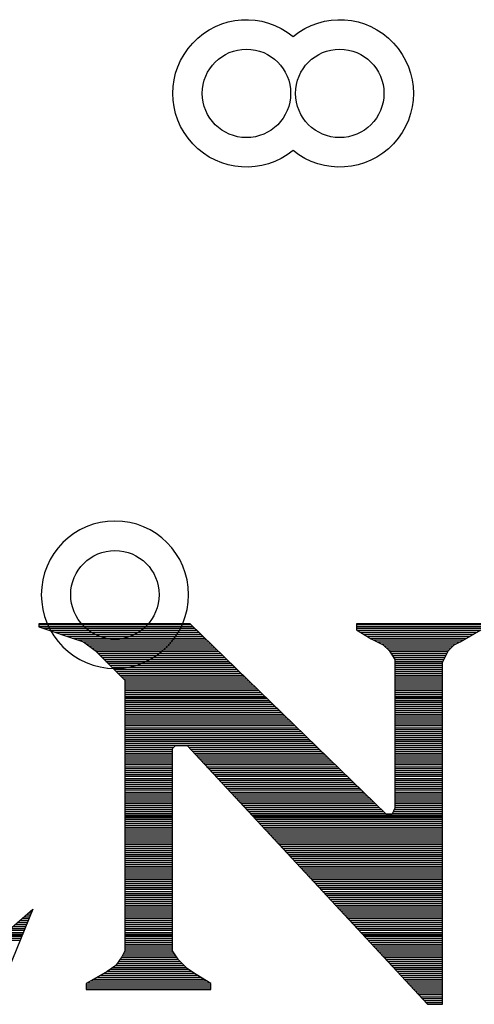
# Model space of a CAD drawing. Extents: x -394 to 5394, y -1015 to 7151.
# Tile 61 of 80: x 1283 to 1375, y 5455 to 5655. Entities that reach past the tile are written whole.
import ezdxf

# ---------------------------------------------------------------- set-up
doc = ezdxf.new("R2010")
doc.units = 0
for name, color, linetype in [('BG_SILKSCREEN_TOP', 3, 'CONTINUOUS'), ('ET_TOP', 132, 'CONTINUOUS'), ('VC_TOP', 132, 'CONTINUOUS')]:
    doc.layers.add(name, color=color, linetype=linetype)

msp = doc.modelspace()

# ---------------------------------------------------------------- linework, layer by layer
at = {"layer": 'BG_SILKSCREEN_TOP'}
for points in [[(1317.5347, 5532.051), (1286.7067, 5532.051)], [(1286.7067, 5532.051), (1286.7067, 5531.463)], [(1286.7067, 5532.051), (1286.7067, 5531.463)], [(1317.5347, 5532.051), (1286.7067, 5532.051)], [(1286.7067, 5531.967), (1317.6397, 5531.967)], [(1286.7067, 5531.568), (1318.0387, 5531.568)], [(1286.7067, 5531.463), (1295.7787, 5528.439)], [(1286.7067, 5531.463), (1295.7787, 5528.439)], [(1357.4347, 5493.369), (1317.5347, 5532.051)], [(1357.4347, 5493.369), (1317.5347, 5532.051)], [(1376.7757, 5532.051), (1351.3867, 5532.051)], [(1351.3867, 5532.051), (1351.3867, 5530.854)], [(1351.3867, 5532.051), (1351.3867, 5530.854)], [(1376.7757, 5532.051), (1351.3867, 5532.051)], [(1351.3867, 5531.967), (1376.7757, 5531.967)], [(1351.3867, 5531.568), (1376.7757, 5531.568)], [(1287.5467, 5531.169), (1318.4587, 5531.169)], [(1288.7437, 5530.791), (1318.8577, 5530.791)], [(1289.9407, 5530.392), (1319.2567, 5530.392)], [(1291.1167, 5529.993), (1319.6767, 5529.993)], [(1292.3137, 5529.594), (1320.0757, 5529.594)], [(1351.3867, 5531.169), (1376.7757, 5531.169)], [(1351.3867, 5530.854), (1354.4107, 5529.048)], [(1351.3867, 5530.854), (1354.4107, 5529.048)], [(1351.5337, 5530.791), (1376.6497, 5530.791)], [(1352.1847, 5530.392), (1375.9567, 5530.392)], [(1352.8567, 5529.993), (1375.2637, 5529.993)], [(1353.5077, 5529.594), (1374.5707, 5529.594)], [(1372.5547, 5528.439), (1376.7757, 5530.854)], [(1372.5547, 5528.439), (1376.7757, 5530.854)], [(1293.5107, 5529.195), (1320.4957, 5529.195)], [(1294.6867, 5528.796), (1320.9157, 5528.796)], [(1295.7787, 5528.439), (1298.1937, 5526.633)], [(1295.7787, 5528.439), (1298.1937, 5526.633)], [(1295.8207, 5528.397), (1321.3147, 5528.397)], [(1296.3457, 5528.019), (1321.7137, 5528.019)], [(1296.8707, 5527.62), (1322.1337, 5527.62)], [(1354.1587, 5529.195), (1373.8777, 5529.195)], [(1354.4107, 5529.048), (1356.8257, 5527.83)], [(1354.4107, 5529.048), (1356.8257, 5527.83)], [(1354.8937, 5528.796), (1373.1637, 5528.796)], [(1355.6917, 5528.397), (1372.4707, 5528.397)], [(1356.4897, 5528.019), (1371.6727, 5528.019)], [(1356.8257, 5527.83), (1358.0437, 5526.633)], [(1356.8257, 5527.83), (1358.0437, 5526.633)], [(1357.0567, 5527.62), (1371.1267, 5527.62)], [(1370.1397, 5526.633), (1371.3367, 5527.83)], [(1370.1397, 5526.633), (1371.3367, 5527.83)], [(1371.3367, 5527.83), (1372.5547, 5528.439)], [(1371.3367, 5527.83), (1372.5547, 5528.439)], [(1297.3957, 5527.2), (1322.5327, 5527.2)], [(1297.9207, 5526.822), (1322.9527, 5526.822)], [(1298.1937, 5526.633), (1304.2417, 5520.585)], [(1298.1937, 5526.633), (1304.2417, 5520.585)], [(1298.3827, 5526.423), (1323.3727, 5526.423)], [(1298.7817, 5526.024), (1323.7717, 5526.024)], [(1299.1807, 5525.625), (1324.1707, 5525.625)], [(1299.5797, 5525.226), (1324.5907, 5525.226)], [(1357.4557, 5527.2), (1370.7067, 5527.2)], [(1357.8547, 5526.822), (1370.3287, 5526.822)], [(1358.0437, 5526.633), (1359.2407, 5524.806)], [(1358.0437, 5526.633), (1359.2407, 5524.806)], [(1358.1697, 5526.423), (1370.0137, 5526.423)], [(1358.4427, 5526.024), (1369.8247, 5526.024)], [(1358.7157, 5525.625), (1369.6357, 5525.625)], [(1358.9887, 5525.226), (1369.4467, 5525.226)], [(1368.9217, 5524.218), (1370.1397, 5526.633)], [(1368.9217, 5524.218), (1370.1397, 5526.633)], [(1299.9787, 5524.827), (1324.9897, 5524.827)], [(1300.3777, 5524.428), (1325.4097, 5524.428)], [(1300.7767, 5524.05), (1325.8087, 5524.05)], [(1301.1547, 5523.651), (1326.2287, 5523.651)], [(1301.5537, 5523.231), (1326.6277, 5523.231)], [(1359.2407, 5524.827), (1369.2577, 5524.827)], [(1359.2407, 5524.806), (1359.2407, 5494.587)], [(1359.2407, 5524.806), (1359.2407, 5494.587)], [(1359.2407, 5524.428), (1369.0477, 5524.428)], [(1359.2407, 5524.05), (1368.9217, 5524.05)], [(1359.2407, 5523.651), (1368.9217, 5523.651)], [(1359.2407, 5523.231), (1368.9217, 5523.231)], [(1368.9217, 5454.666), (1368.9217, 5524.218)], [(1368.9217, 5454.666), (1368.9217, 5524.218)], [(1301.9737, 5522.853), (1327.0477, 5522.853)], [(1302.3517, 5522.454), (1327.4257, 5522.454)], [(1302.7507, 5522.055), (1327.8667, 5522.055)], [(1303.1497, 5521.656), (1328.2657, 5521.656)], [(1303.5487, 5521.278), (1328.6857, 5521.278)], [(1359.2407, 5522.853), (1368.9217, 5522.853)], [(1359.2407, 5522.454), (1368.9217, 5522.454)], [(1359.2407, 5522.055), (1368.9217, 5522.055)], [(1359.2407, 5521.656), (1368.9217, 5521.656)], [(1359.2407, 5521.278), (1368.9217, 5521.278)], [(1303.9477, 5520.879), (1329.0847, 5520.879)], [(1304.2417, 5520.585), (1304.2417, 5465.565)], [(1304.2417, 5520.585), (1304.2417, 5465.565)], [(1304.2417, 5520.48), (1329.4837, 5520.48)], [(1304.2417, 5520.081), (1329.8827, 5520.081)], [(1304.2417, 5519.682), (1330.3237, 5519.682)], [(1304.2417, 5519.283), (1330.7227, 5519.283)], [(1359.2407, 5520.879), (1368.9217, 5520.879)], [(1359.2407, 5520.48), (1368.9217, 5520.48)], [(1359.2407, 5520.081), (1368.9217, 5520.081)], [(1359.2407, 5519.682), (1368.9217, 5519.682)], [(1359.2407, 5519.283), (1368.9217, 5519.283)], [(1304.2417, 5518.884), (1331.1217, 5518.884)], [(1304.2417, 5518.506), (1331.5417, 5518.506)], [(1304.2417, 5518.086), (1331.9407, 5518.086)], [(1304.2417, 5517.687), (1332.3397, 5517.687)], [(1304.2417, 5517.309), (1332.7807, 5517.309)], [(1359.2407, 5518.884), (1368.9217, 5518.884)], [(1359.2407, 5518.506), (1368.9217, 5518.506)], [(1359.2407, 5518.086), (1368.9217, 5518.086)], [(1359.2407, 5517.687), (1368.9217, 5517.687)], [(1359.2407, 5517.309), (1368.9217, 5517.309)], [(1304.2417, 5517.12), (1332.9277, 5517.12)], [(1304.2417, 5516.91), (1333.1797, 5516.91)], [(1304.2417, 5516.511), (1333.5787, 5516.511)], [(1304.2417, 5516.112), (1333.9987, 5516.112)], [(1304.2417, 5515.713), (1334.3977, 5515.713)], [(1304.2417, 5515.314), (1334.7967, 5515.314)], [(1359.2407, 5517.12), (1368.9217, 5517.12)], [(1359.2407, 5516.91), (1368.9217, 5516.91)], [(1359.2407, 5516.511), (1368.9217, 5516.511)], [(1359.2407, 5516.112), (1368.9217, 5516.112)], [(1359.2407, 5515.713), (1368.9217, 5515.713)], [(1359.2407, 5515.314), (1368.9217, 5515.314)], [(1304.2417, 5514.915), (1335.2167, 5514.915)], [(1304.2417, 5514.537), (1335.6157, 5514.537)], [(1304.2417, 5514.117), (1336.0357, 5514.117)], [(1304.2417, 5513.718), (1336.4347, 5513.718)], [(1304.2417, 5513.34), (1336.8547, 5513.34)], [(1359.2407, 5514.915), (1368.9217, 5514.915)], [(1359.2407, 5514.537), (1368.9217, 5514.537)], [(1359.2407, 5514.117), (1368.9217, 5514.117)], [(1359.2407, 5513.718), (1368.9217, 5513.718)], [(1359.2407, 5513.34), (1368.9217, 5513.34)], [(1304.2417, 5512.941), (1337.2537, 5512.941)], [(1304.2417, 5512.542), (1337.6737, 5512.542)], [(1304.2417, 5512.143), (1338.0727, 5512.143)], [(1304.2417, 5511.744), (1338.4927, 5511.744)], [(1304.2417, 5511.366), (1338.8917, 5511.366)], [(1359.2407, 5512.941), (1368.9217, 5512.941)], [(1359.2407, 5512.542), (1368.9217, 5512.542)], [(1359.2407, 5512.143), (1368.9217, 5512.143)], [(1359.2407, 5511.744), (1368.9217, 5511.744)], [(1359.2407, 5511.366), (1368.9217, 5511.366)], [(1304.2417, 5510.946), (1339.2907, 5510.946)], [(1304.2417, 5510.568), (1339.7107, 5510.568)], [(1304.2417, 5510.169), (1340.1307, 5510.169)], [(1304.2417, 5509.749), (1340.5297, 5509.749)], [(1304.2417, 5509.371), (1340.9497, 5509.371)], [(1359.2407, 5510.946), (1368.9217, 5510.946)], [(1359.2407, 5510.568), (1368.9217, 5510.568)], [(1359.2407, 5510.169), (1368.9217, 5510.169)], [(1359.2407, 5509.749), (1368.9217, 5509.749)], [(1359.2407, 5509.371), (1368.9217, 5509.371)], [(1304.2417, 5508.972), (1341.3487, 5508.972)], [(1304.2417, 5508.573), (1341.7477, 5508.573)], [(1304.2417, 5508.174), (1342.1677, 5508.174)], [(1304.2417, 5507.775), (1342.5667, 5507.775)], [(1304.2417, 5507.397), (1342.9867, 5507.397)], [(1313.9017, 5506.683), (1314.5107, 5507.292)], [(1313.9017, 5506.683), (1314.5107, 5507.292)], [(1314.5107, 5507.292), (1316.9257, 5507.292)], [(1314.5107, 5507.292), (1316.9257, 5507.292)], [(1316.9257, 5507.292), (1365.8977, 5454.666)], [(1316.9257, 5507.292), (1365.8977, 5454.666)], [(1359.2407, 5508.972), (1368.9217, 5508.972)], [(1359.2407, 5508.573), (1368.9217, 5508.573)], [(1359.2407, 5508.174), (1368.9217, 5508.174)], [(1359.2407, 5507.775), (1368.9217, 5507.775)], [(1359.2407, 5507.397), (1368.9217, 5507.397)], [(1304.2417, 5506.977), (1314.1957, 5506.977)], [(1304.2417, 5506.599), (1313.9017, 5506.599)], [(1304.2417, 5506.2), (1313.9017, 5506.2)], [(1304.2417, 5505.78), (1313.9017, 5505.78)], [(1304.2417, 5505.402), (1313.9017, 5505.402)], [(1313.9017, 5465.565), (1313.9017, 5506.683)], [(1313.9017, 5465.565), (1313.9017, 5506.683)], [(1317.1987, 5506.977), (1343.4067, 5506.977)], [(1317.5557, 5506.599), (1343.8057, 5506.599)], [(1317.9337, 5506.2), (1344.2047, 5506.2)], [(1318.3117, 5505.78), (1344.6247, 5505.78)], [(1318.6687, 5505.402), (1345.0237, 5505.402)], [(1359.2407, 5506.977), (1368.9217, 5506.977)], [(1359.2407, 5506.599), (1368.9217, 5506.599)], [(1359.2407, 5506.2), (1368.9217, 5506.2)], [(1359.2407, 5505.78), (1368.9217, 5505.78)], [(1359.2407, 5505.402), (1368.9217, 5505.402)], [(1304.2417, 5505.003), (1313.9017, 5505.003)], [(1304.2417, 5504.604), (1313.9017, 5504.604)], [(1304.2417, 5504.205), (1313.9017, 5504.205)], [(1304.2417, 5503.806), (1313.9017, 5503.806)], [(1304.2417, 5503.428), (1313.9017, 5503.428)], [(1319.0467, 5505.003), (1345.4437, 5505.003)], [(1319.4247, 5504.604), (1345.8637, 5504.604)], [(1319.7817, 5504.205), (1346.2627, 5504.205)], [(1320.1597, 5503.806), (1346.6617, 5503.806)], [(1320.5167, 5503.428), (1347.0817, 5503.428)], [(1359.2407, 5505.003), (1368.9217, 5505.003)], [(1359.2407, 5504.604), (1368.9217, 5504.604)], [(1359.2407, 5504.205), (1368.9217, 5504.205)], [(1359.2407, 5503.806), (1368.9217, 5503.806)], [(1359.2407, 5503.428), (1368.9217, 5503.428)], [(1304.2417, 5503.008), (1313.9017, 5503.008)], [(1304.2417, 5502.63), (1313.9017, 5502.63)], [(1304.2417, 5502.231), (1313.9017, 5502.231)], [(1304.2417, 5501.811), (1313.9017, 5501.811)], [(1304.2417, 5501.433), (1313.9017, 5501.433)], [(1320.8737, 5503.008), (1347.4807, 5503.008)], [(1321.2517, 5502.63), (1347.9007, 5502.63)], [(1321.6297, 5502.231), (1348.3207, 5502.231)], [(1322.0077, 5501.811), (1348.7197, 5501.811)], [(1322.3857, 5501.433), (1349.1187, 5501.433)], [(1359.2407, 5503.008), (1368.9217, 5503.008)], [(1359.2407, 5502.63), (1368.9217, 5502.63)], [(1359.2407, 5502.231), (1368.9217, 5502.231)], [(1359.2407, 5501.811), (1368.9217, 5501.811)], [(1359.2407, 5501.433), (1368.9217, 5501.433)], [(1304.2417, 5501.055), (1313.9017, 5501.055)], [(1304.2417, 5500.635), (1313.9017, 5500.635)], [(1304.2417, 5500.257), (1313.9017, 5500.257)], [(1304.2417, 5499.858), (1313.9017, 5499.858)], [(1304.2417, 5499.459), (1313.9017, 5499.459)], [(1322.7217, 5501.055), (1349.5387, 5501.055)], [(1323.0997, 5500.635), (1349.9167, 5500.635)], [(1323.4567, 5500.257), (1350.3577, 5500.257)], [(1323.8347, 5499.858), (1350.7567, 5499.858)], [(1324.2127, 5499.459), (1351.1767, 5499.459)], [(1359.2407, 5501.055), (1368.9217, 5501.055)], [(1359.2407, 5500.635), (1368.9217, 5500.635)], [(1359.2407, 5500.257), (1368.9217, 5500.257)], [(1359.2407, 5499.858), (1368.9217, 5499.858)], [(1359.2407, 5499.459), (1368.9217, 5499.459)], [(1304.2417, 5499.06), (1313.9017, 5499.06)], [(1304.2417, 5498.661), (1313.9017, 5498.661)], [(1304.2417, 5498.283), (1313.9017, 5498.283)], [(1304.2417, 5497.863), (1313.9017, 5497.863)], [(1304.2417, 5497.464), (1313.9017, 5497.464)], [(1324.5907, 5499.06), (1351.5757, 5499.06)], [(1324.9477, 5498.661), (1351.9957, 5498.661)], [(1325.3257, 5498.283), (1352.3737, 5498.283)], [(1325.6827, 5497.863), (1352.8147, 5497.863)], [(1326.0607, 5497.464), (1353.2137, 5497.464)], [(1359.2407, 5499.06), (1368.9217, 5499.06)], [(1359.2407, 5498.661), (1368.9217, 5498.661)], [(1359.2407, 5498.283), (1368.9217, 5498.283)], [(1359.2407, 5497.863), (1368.9217, 5497.863)], [(1359.2407, 5497.464), (1368.9217, 5497.464)], [(1304.2417, 5497.086), (1313.9017, 5497.086)], [(1304.2417, 5496.666), (1313.9017, 5496.666)], [(1304.2417, 5496.288), (1313.9017, 5496.288)], [(1304.2417, 5495.889), (1313.9017, 5495.889)], [(1304.2417, 5495.49), (1313.9017, 5495.49)], [(1326.4177, 5497.086), (1353.6337, 5497.086)], [(1326.7957, 5496.666), (1354.0327, 5496.666)], [(1327.1737, 5496.288), (1354.4317, 5496.288)], [(1327.5307, 5495.889), (1354.8307, 5495.889)], [(1327.9087, 5495.49), (1355.2717, 5495.49)], [(1359.2407, 5497.086), (1368.9217, 5497.086)], [(1359.2407, 5496.666), (1368.9217, 5496.666)], [(1359.2407, 5496.288), (1368.9217, 5496.288)], [(1359.2407, 5495.889), (1368.9217, 5495.889)], [(1359.2407, 5495.49), (1368.9217, 5495.49)], [(1304.2417, 5495.091), (1313.9017, 5495.091)], [(1304.2417, 5494.692), (1313.9017, 5494.692)], [(1304.2417, 5494.314), (1313.9017, 5494.314)], [(1304.2417, 5493.894), (1313.9017, 5493.894)], [(1304.2417, 5493.495), (1313.9017, 5493.495)], [(1328.2657, 5495.091), (1355.6707, 5495.091)], [(1328.6437, 5494.692), (1356.0697, 5494.692)], [(1329.0007, 5494.314), (1356.4897, 5494.314)], [(1329.3787, 5493.894), (1356.8887, 5493.894)], [(1329.7567, 5493.495), (1357.2877, 5493.495)], [(1358.6527, 5493.369), (1357.4347, 5493.369)], [(1358.6527, 5493.369), (1357.4347, 5493.369)], [(1359.2407, 5494.587), (1358.6527, 5493.369)], [(1359.2407, 5494.587), (1358.6527, 5493.369)], [(1358.7157, 5493.495), (1368.9217, 5493.495)], [(1358.9257, 5493.894), (1368.9217, 5493.894)], [(1359.1147, 5494.314), (1368.9217, 5494.314)], [(1359.2407, 5495.091), (1368.9217, 5495.091)], [(1359.2407, 5494.692), (1368.9217, 5494.692)], [(1304.2417, 5493.117), (1313.9017, 5493.117)], [(1304.2417, 5492.949), (1313.9017, 5492.949)], [(1304.2417, 5492.697), (1313.9017, 5492.697)], [(1304.2417, 5492.319), (1313.9017, 5492.319)], [(1304.2417, 5491.92), (1313.9017, 5491.92)], [(1304.2417, 5491.521), (1313.9017, 5491.521)], [(1330.1347, 5493.117), (1368.9217, 5493.117)], [(1330.2607, 5492.949), (1368.9217, 5492.949)], [(1330.4917, 5492.697), (1368.9217, 5492.697)], [(1330.8697, 5492.319), (1368.9217, 5492.319)], [(1331.2057, 5491.92), (1368.9217, 5491.92)], [(1331.5837, 5491.521), (1368.9217, 5491.521)], [(1304.2417, 5491.143), (1313.9017, 5491.143)], [(1304.2417, 5490.723), (1313.9017, 5490.723)], [(1304.2417, 5490.345), (1313.9017, 5490.345)], [(1304.2417, 5489.946), (1313.9017, 5489.946)], [(1304.2417, 5489.526), (1313.9017, 5489.526)], [(1331.9617, 5491.143), (1368.9217, 5491.143)], [(1332.3397, 5490.723), (1368.9217, 5490.723)], [(1332.7177, 5490.345), (1368.9217, 5490.345)], [(1333.0747, 5489.946), (1368.9217, 5489.946)], [(1333.4317, 5489.526), (1368.9217, 5489.526)], [(1304.2417, 5489.148), (1313.9017, 5489.148)], [(1304.2417, 5488.749), (1313.9017, 5488.749)], [(1304.2417, 5488.35), (1313.9017, 5488.35)], [(1304.2417, 5487.951), (1313.9017, 5487.951)], [(1304.2417, 5487.552), (1313.9017, 5487.552)], [(1304.2417, 5487.174), (1313.9017, 5487.174)], [(1333.8097, 5489.148), (1368.9217, 5489.148)], [(1334.1877, 5488.749), (1368.9217, 5488.749)], [(1334.5447, 5488.35), (1368.9217, 5488.35)], [(1334.9227, 5487.951), (1368.9217, 5487.951)], [(1335.3007, 5487.552), (1368.9217, 5487.552)], [(1335.6577, 5487.174), (1368.9217, 5487.174)], [(1304.2417, 5486.754), (1313.9017, 5486.754)], [(1304.2417, 5486.376), (1313.9017, 5486.376)], [(1304.2417, 5485.977), (1313.9017, 5485.977)], [(1304.2417, 5485.557), (1313.9017, 5485.557)], [(1304.2417, 5485.179), (1313.9017, 5485.179)], [(1336.0357, 5486.754), (1368.9217, 5486.754)], [(1336.4137, 5486.376), (1368.9217, 5486.376)], [(1336.7497, 5485.977), (1368.9217, 5485.977)], [(1337.1277, 5485.557), (1368.9217, 5485.557)], [(1337.5057, 5485.179), (1368.9217, 5485.179)], [(1304.2417, 5484.78), (1313.9017, 5484.78)], [(1304.2417, 5484.381), (1313.9017, 5484.381)], [(1304.2417, 5483.982), (1313.9017, 5483.982)], [(1304.2417, 5483.583), (1313.9017, 5483.583)], [(1304.2417, 5483.205), (1313.9017, 5483.205)], [(1337.8837, 5484.78), (1368.9217, 5484.78)], [(1338.2617, 5484.381), (1368.9217, 5484.381)], [(1338.5977, 5483.982), (1368.9217, 5483.982)], [(1338.9757, 5483.583), (1368.9217, 5483.583)], [(1339.3327, 5483.205), (1368.9217, 5483.205)], [(1304.2417, 5482.785), (1313.9017, 5482.785)], [(1304.2417, 5482.407), (1313.9017, 5482.407)], [(1304.2417, 5482.008), (1313.9017, 5482.008)], [(1304.2417, 5481.588), (1313.9017, 5481.588)], [(1304.2417, 5481.21), (1313.9017, 5481.21)], [(1339.7107, 5482.785), (1368.9217, 5482.785)], [(1340.0887, 5482.407), (1368.9217, 5482.407)], [(1340.4667, 5482.008), (1368.9217, 5482.008)], [(1340.8237, 5481.588), (1368.9217, 5481.588)], [(1341.2017, 5481.21), (1368.9217, 5481.21)], [(1304.2417, 5480.832), (1313.9017, 5480.832)], [(1304.2417, 5480.412), (1313.9017, 5480.412)], [(1304.2417, 5480.034), (1313.9017, 5480.034)], [(1304.2417, 5479.635), (1313.9017, 5479.635)], [(1304.2417, 5479.236), (1313.9017, 5479.236)], [(1341.5587, 5480.832), (1368.9217, 5480.832)], [(1341.9367, 5480.412), (1368.9217, 5480.412)], [(1342.2937, 5480.034), (1368.9217, 5480.034)], [(1342.6717, 5479.635), (1368.9217, 5479.635)], [(1343.0497, 5479.236), (1368.9217, 5479.236)], [(1304.2417, 5478.837), (1313.9017, 5478.837)], [(1304.2417, 5478.438), (1313.9017, 5478.438)], [(1304.2417, 5478.06), (1313.9017, 5478.06)], [(1304.2417, 5477.64), (1313.9017, 5477.64)], [(1304.2417, 5477.241), (1313.9017, 5477.241)], [(1343.4067, 5478.837), (1368.9217, 5478.837)], [(1343.7847, 5478.438), (1368.9217, 5478.438)], [(1344.1417, 5478.06), (1368.9217, 5478.06)], [(1344.5197, 5477.64), (1368.9217, 5477.64)], [(1344.8767, 5477.241), (1368.9217, 5477.241)], [(1304.2417, 5476.863), (1313.9017, 5476.863)], [(1304.2417, 5476.443), (1313.9017, 5476.443)], [(1304.2417, 5476.065), (1313.9017, 5476.065)], [(1304.2417, 5475.666), (1313.9017, 5475.666)], [(1304.2417, 5475.267), (1313.9017, 5475.267)], [(1345.2547, 5476.863), (1368.9217, 5476.863)], [(1345.6327, 5476.443), (1368.9217, 5476.443)], [(1346.0107, 5476.065), (1368.9217, 5476.065)], [(1346.3677, 5475.666), (1368.9217, 5475.666)], [(1346.7457, 5475.267), (1368.9217, 5475.267)], [(1285.4677, 5474.028), (1278.8317, 5457.711)], [(1285.4677, 5474.028), (1278.8317, 5457.711)], [(1285.4677, 5474.028), (1278.8317, 5457.711)], [(1280.6377, 5469.786), (1285.4677, 5474.028)], [(1280.6377, 5469.786), (1285.4677, 5474.028)], [(1280.6377, 5469.786), (1285.4677, 5474.028)], [(1284.6487, 5473.272), (1285.1947, 5473.272)], [(1285.0897, 5473.671), (1285.3417, 5473.671)], [(1304.2417, 5474.868), (1313.9017, 5474.868)], [(1304.2417, 5474.469), (1313.9017, 5474.469)], [(1304.2417, 5474.091), (1313.9017, 5474.091)], [(1304.2417, 5473.671), (1313.9017, 5473.671)], [(1304.2417, 5473.272), (1313.9017, 5473.272)], [(1347.0817, 5474.868), (1368.9217, 5474.868)], [(1347.4597, 5474.469), (1368.9217, 5474.469)], [(1347.8377, 5474.091), (1368.9217, 5474.091)], [(1348.2157, 5473.671), (1368.9217, 5473.671)], [(1348.5937, 5473.272), (1368.9217, 5473.272)], [(1282.3807, 5471.298), (1284.3757, 5471.298)], [(1282.8217, 5471.697), (1284.5227, 5471.697)], [(1283.2627, 5472.096), (1284.6907, 5472.096)], [(1283.7247, 5472.474), (1284.8587, 5472.474)], [(1284.1867, 5472.894), (1285.0267, 5472.894)], [(1304.2417, 5472.894), (1313.9017, 5472.894)], [(1304.2417, 5472.474), (1313.9017, 5472.474)], [(1304.2417, 5472.096), (1313.9017, 5472.096)], [(1304.2417, 5471.697), (1313.9017, 5471.697)], [(1304.2417, 5471.298), (1313.9017, 5471.298)], [(1348.9507, 5472.894), (1368.9217, 5472.894)], [(1349.3077, 5472.474), (1368.9217, 5472.474)], [(1349.6857, 5472.096), (1368.9217, 5472.096)], [(1350.0637, 5471.697), (1368.9217, 5471.697)], [(1350.4207, 5471.298), (1368.9217, 5471.298)], [(1279.9237, 5469.303), (1283.5777, 5469.303)], [(1280.5327, 5469.723), (1283.7247, 5469.723)], [(1280.9947, 5470.122), (1283.8927, 5470.122)], [(1281.4567, 5470.5), (1284.0607, 5470.5)], [(1281.9187, 5470.899), (1284.2077, 5470.899)], [(1304.2417, 5470.899), (1313.9017, 5470.899)], [(1304.2417, 5470.5), (1313.9017, 5470.5)], [(1304.2417, 5470.122), (1313.9017, 5470.122)], [(1304.2417, 5469.723), (1313.9017, 5469.723)], [(1304.2417, 5469.303), (1313.9017, 5469.303)], [(1350.7987, 5470.899), (1368.9217, 5470.899)], [(1351.1767, 5470.5), (1368.9217, 5470.5)], [(1351.5337, 5470.122), (1368.9217, 5470.122)], [(1351.9117, 5469.723), (1368.9217, 5469.723)], [(1352.2897, 5469.303), (1368.9217, 5469.303)], [(1277.1307, 5467.728), (1282.9267, 5467.728)], [(1277.9077, 5468.127), (1283.0737, 5468.127)], [(1278.7267, 5468.526), (1283.2417, 5468.526)], [(1279.1047, 5468.757), (1283.3467, 5468.757)], [(1279.3357, 5468.925), (1283.3887, 5468.925)], [(1304.2417, 5468.925), (1313.9017, 5468.925)], [(1304.2417, 5468.757), (1313.9017, 5468.757)], [(1304.2417, 5468.526), (1313.9017, 5468.526)], [(1304.2417, 5468.127), (1313.9017, 5468.127)], [(1304.2417, 5467.728), (1313.9017, 5467.728)], [(1304.2417, 5467.329), (1313.9017, 5467.329)], [(1352.6257, 5468.925), (1368.9217, 5468.925)], [(1352.7937, 5468.757), (1368.9217, 5468.757)], [(1353.0037, 5468.526), (1368.9217, 5468.526)], [(1353.3817, 5468.127), (1368.9217, 5468.127)], [(1353.7597, 5467.728), (1368.9217, 5467.728)], [(1354.1377, 5467.329), (1368.9217, 5467.329)], [(1304.2417, 5465.565), (1303.6117, 5464.347)], [(1304.2417, 5465.565), (1303.6117, 5464.347)], [(1304.1157, 5465.334), (1314.0487, 5465.334)], [(1304.2417, 5466.93), (1313.9017, 5466.93)], [(1304.2417, 5466.531), (1313.9017, 5466.531)], [(1304.2417, 5466.153), (1313.9017, 5466.153)], [(1304.2417, 5465.754), (1313.9017, 5465.754)], [(1315.1197, 5463.738), (1313.9017, 5465.565)], [(1315.1197, 5463.738), (1313.9017, 5465.565)], [(1354.4947, 5466.93), (1368.9217, 5466.93)], [(1354.8517, 5466.531), (1368.9217, 5466.531)], [(1355.2087, 5466.153), (1368.9217, 5466.153)], [(1355.5867, 5465.754), (1368.9217, 5465.754)], [(1355.9647, 5465.334), (1368.9217, 5465.334)], [(1303.6117, 5464.347), (1302.4147, 5462.541)], [(1303.6117, 5464.347), (1302.4147, 5462.541)], [(1302.9607, 5463.36), (1315.4767, 5463.36)], [(1303.2337, 5463.759), (1315.0987, 5463.759)], [(1303.4857, 5464.158), (1314.8257, 5464.158)], [(1303.7377, 5464.557), (1314.5737, 5464.557)], [(1303.9267, 5464.956), (1314.3007, 5464.956)], [(1316.9257, 5461.932), (1315.1197, 5463.738)], [(1316.9257, 5461.932), (1315.1197, 5463.738)], [(1356.3427, 5464.956), (1368.9217, 5464.956)], [(1356.6997, 5464.557), (1368.9217, 5464.557)], [(1357.0777, 5464.158), (1368.9217, 5464.158)], [(1357.4347, 5463.759), (1368.9217, 5463.759)], [(1357.8127, 5463.36), (1368.9217, 5463.36)], [(1300.5877, 5461.323), (1296.3667, 5458.908)], [(1300.5877, 5461.323), (1296.3667, 5458.908)], [(1302.4147, 5462.541), (1300.5877, 5461.323)], [(1302.4147, 5462.541), (1300.5877, 5461.323)], [(1300.6927, 5461.386), (1317.7447, 5461.386)], [(1301.2807, 5461.785), (1317.1567, 5461.785)], [(1301.8687, 5462.184), (1316.6737, 5462.184)], [(1302.4357, 5462.562), (1316.2747, 5462.562)], [(1302.7087, 5462.961), (1315.8967, 5462.961)], [(1318.7317, 5460.714), (1316.9257, 5461.932)], [(1318.7317, 5460.714), (1316.9257, 5461.932)], [(1358.1697, 5462.961), (1368.9217, 5462.961)], [(1358.5477, 5462.562), (1368.9217, 5462.562)], [(1358.9257, 5462.184), (1368.9217, 5462.184)], [(1359.2827, 5461.785), (1368.9217, 5461.785)], [(1359.6607, 5461.386), (1368.9217, 5461.386)], [(1297.2487, 5459.412), (1320.9367, 5459.412)], [(1297.9207, 5459.79), (1320.2857, 5459.79)], [(1298.6137, 5460.189), (1319.6137, 5460.189)], [(1299.3277, 5460.609), (1318.9627, 5460.609)], [(1300.0207, 5460.987), (1318.3537, 5460.987)], [(1321.7557, 5458.908), (1318.7317, 5460.714)], [(1321.7557, 5458.908), (1318.7317, 5460.714)], [(1360.0177, 5460.987), (1368.9217, 5460.987)], [(1360.3957, 5460.609), (1368.9217, 5460.609)], [(1360.7527, 5460.189), (1368.9217, 5460.189)], [(1361.1307, 5459.79), (1368.9217, 5459.79)], [(1361.5087, 5459.412), (1368.9217, 5459.412)], [(1296.3667, 5458.908), (1296.3667, 5457.711)], [(1296.3667, 5458.908), (1296.3667, 5457.711)], [(1296.3667, 5458.614), (1321.7557, 5458.614)], [(1296.3667, 5458.215), (1321.7557, 5458.215)], [(1296.3667, 5457.816), (1321.7557, 5457.816)], [(1296.3667, 5457.711), (1321.7557, 5457.711)], [(1296.3667, 5457.711), (1321.7557, 5457.711)], [(1296.5347, 5459.013), (1321.6087, 5459.013)], [(1321.7557, 5457.711), (1321.7557, 5458.908)], [(1321.7557, 5457.711), (1321.7557, 5458.908)], [(1361.8867, 5459.013), (1368.9217, 5459.013)], [(1362.2437, 5458.614), (1368.9217, 5458.614)], [(1362.6217, 5458.215), (1368.9217, 5458.215)], [(1362.9787, 5457.816), (1368.9217, 5457.816)], [(1363.3357, 5457.417), (1368.9217, 5457.417)], [(1363.7137, 5457.018), (1368.9217, 5457.018)], [(1364.0917, 5456.64), (1368.9217, 5456.64)], [(1364.4697, 5456.22), (1368.9217, 5456.22)], [(1364.8267, 5455.821), (1368.9217, 5455.821)], [(1365.1837, 5455.443), (1368.9217, 5455.443)], [(1365.5617, 5455.044), (1368.9217, 5455.044)], [(1365.8977, 5454.666), (1368.9217, 5454.666)], [(1365.8977, 5454.666), (1368.9217, 5454.666)]]:
    msp.add_lwpolyline(points, dxfattribs=at)
at = {"layer": 'ET_TOP'}
for points in [[(1338.5, 5628.3916, -2.110555), (1338.5, 5651.6084, -2.110555)], [(1317.2002, 5538, 1), (1287.1998, 5538, 1)]]:
    msp.add_lwpolyline(points, format="xyb", close=True, dxfattribs=at)
at = {"layer": 'VC_TOP'}
for centre in [(1329, 5640), (1348, 5640), (1302.2, 5538)]:
    msp.add_circle(centre, 9, dxfattribs=at)

doc.saveas('drawing.dxf')
